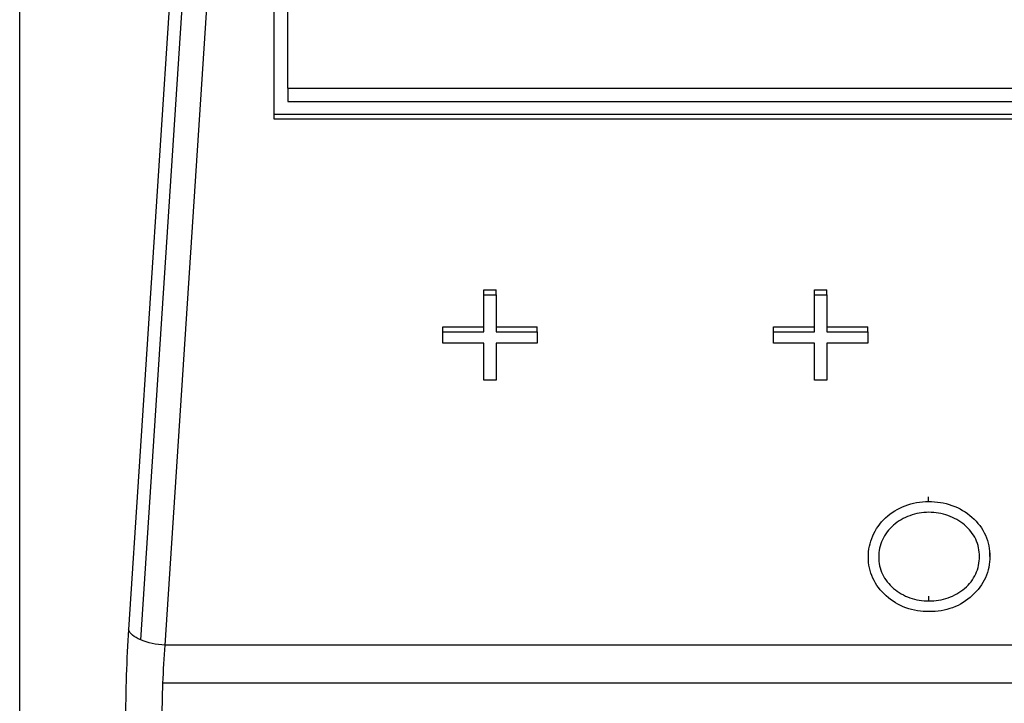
# Model space of a CAD drawing. Header units: millimetres. Extents: x 0 to 559, y 0 to 432.
# Tile 23 of 47: x 318 to 339, y 185 to 200. Entities that reach past the tile are written whole.
import ezdxf

# ---------------------------------------------------------------- set-up
doc = ezdxf.new("R2010")
doc.units = ezdxf.units.MM
doc.header["$LTSCALE"] = 2

msp = doc.modelspace()

# ---------------------------------------------------------------- linework, layer by layer
for p, q in [((317.785322, 96.379866), (317.785322, 229.529215)), ((322.043468, 215.495434), (320.138777, 186.431825)), ((320.403114, 186.206542), (322.307805, 215.270151)), ((320.930991, 186.093731), (322.835682, 215.157339)), ((323.285322, 215.157339), (323.285322, 197.483416)), ((323.585322, 198.143802), (323.585322, 210.820103)), ((323.585322, 198.143802), (354.585322, 198.143802)), ((323.585322, 198.143802), (323.585322, 197.855013)), ((323.585322, 197.855013), (354.585322, 197.855013)), ((323.285322, 197.583943), (354.885322, 197.571941)), ((323.285322, 197.483416), (354.885322, 197.483416)), ((327.823783, 193.779714), (328.093014, 193.779714)), ((327.823783, 193.67406), (327.823783, 193.779714)), ((327.823783, 193.67406), (328.093014, 193.67406)), ((327.823783, 192.872326), (327.823783, 193.67406)), ((328.093014, 193.67406), (328.093014, 193.779714)), ((328.093014, 193.67406), (328.093014, 192.872326)), ((334.97763, 193.779714), (335.24686, 193.779714)), ((334.97763, 193.67406), (334.97763, 193.779714)), ((334.97763, 193.67406), (335.24686, 193.67406)), ((334.97763, 192.872326), (334.97763, 193.67406)), ((335.24686, 193.67406), (335.24686, 193.779714)), ((335.24686, 193.67406), (335.24686, 192.872326)), ((326.939168, 192.872326), (326.939168, 192.97798)), ((326.939168, 192.97798), (327.823783, 192.97798)), ((326.939168, 192.62832), (326.939168, 192.872326)), ((326.939168, 192.872326), (327.823783, 192.872326)), ((328.093014, 192.97798), (328.97763, 192.97798)), ((328.093014, 192.872326), (328.97763, 192.872326)), ((328.97763, 192.872326), (328.97763, 192.97798)), ((328.97763, 192.872326), (328.97763, 192.62832)), ((334.093014, 192.872326), (334.093014, 192.97798)), ((334.093014, 192.97798), (334.97763, 192.97798)), ((334.093014, 192.62832), (334.093014, 192.872326)), ((334.093014, 192.872326), (334.97763, 192.872326)), ((335.24686, 192.97798), (336.131476, 192.97798)), ((335.24686, 192.872326), (336.131476, 192.872326)), ((336.131476, 192.872326), (336.131476, 192.97798)), ((336.131476, 192.872326), (336.131476, 192.62832)), ((327.823783, 192.62832), (326.939168, 192.62832)), ((327.823783, 191.826586), (327.823783, 192.62832)), ((328.97763, 192.62832), (328.093014, 192.62832)), ((328.093014, 192.62832), (328.093014, 191.826586)), ((334.97763, 192.62832), (334.093014, 192.62832)), ((334.97763, 191.826586), (334.97763, 192.62832)), ((336.131476, 192.62832), (335.24686, 192.62832)), ((335.24686, 192.62832), (335.24686, 191.826586)), ((328.093014, 191.826586), (327.823783, 191.826586)), ((335.24686, 191.826586), (334.97763, 191.826586)), ((337.442373, 189.200617), (337.442373, 189.306272)), ((336.144296, 187.999651), (336.144296, 188.105305)), ((338.772501, 188.010544), (338.772501, 188.116198)), ((337.453391, 187.051041), (337.453391, 187.156696)), ((357.639653, 186.093731), (320.930991, 186.093731)), ((357.686866, 185.269016), (320.883777, 185.269016))]:
    msp.add_line(p, q)
for points, knots in [([(336.144296, 187.999651), (336.145401, 188.077619), (336.152123, 188.15554), (336.18319, 188.30886), (336.207388, 188.384087), (336.302446, 188.60146), (336.396308, 188.735875), (336.636661, 188.959059), (336.781275, 189.048871), (337.01905, 189.139753), (337.101583, 189.163134), (337.270328, 189.193261), (337.356341, 189.199592), (337.442373, 189.200617)], [0, 0, 0, 0, 0.125, 0.125, 0.25, 0.25, 0.5, 0.5, 0.75, 0.75, 0.875, 0.875, 1, 1, 1, 1]), ([(337.442373, 189.200617), (337.529296, 189.198622), (337.616365, 189.194871), (337.787639, 189.167567), (337.871948, 189.146711), (338.115152, 189.061417), (338.262286, 188.971297), (338.509692, 188.749769), (338.611403, 188.618195), (338.71035, 188.399435), (338.734111, 188.323248), (338.765393, 188.168154), (338.770376, 188.089344), (338.772501, 188.010544)], [0, 0, 0, 0, 0.125, 0.125, 0.25, 0.25, 0.5, 0.5, 0.75, 0.75, 0.875, 0.875, 1, 1, 1, 1]), ([(337.453391, 188.968231), (337.382821, 188.967451), (337.312328, 188.962041), (337.173726, 188.938101), (337.106, 188.919016), (336.909959, 188.846798), (336.788489, 188.777165), (336.584943, 188.600042), (336.502891, 188.492714), (336.39378, 188.256854), (336.370233, 188.128482), (336.368655, 188.000558)], [0, 0, 0, 0, 0.125, 0.125, 0.25, 0.25, 0.5, 0.5, 0.75, 0.75, 1, 1, 1, 1]), ([(338.548142, 188.010998), (338.546473, 188.138899), (338.522604, 188.267278), (338.41109, 188.502203), (338.32774, 188.608782), (338.120805, 188.782647), (337.997916, 188.850122), (337.800986, 188.920327), (337.733171, 188.938991), (337.594427, 188.962147), (337.523952, 188.96746), (337.453391, 188.968231)], [0, 0, 0, 0, 0.25, 0.25, 0.5, 0.5, 0.75, 0.75, 0.875, 0.875, 1, 1, 1, 1]), ([(337.462405, 186.818655), (337.376368, 186.82056), (337.290317, 186.82495), (337.120926, 186.852712), (337.037584, 186.87347), (336.797964, 186.960459), (336.653315, 187.050339), (336.408092, 187.269177), (336.307636, 187.399408), (336.207839, 187.615191), (336.183564, 187.690373), (336.15168, 187.8437), (336.146432, 187.92167), (336.144296, 187.999651)], [0, 0, 0, 0, 0.125, 0.125, 0.25, 0.25, 0.5, 0.5, 0.75, 0.75, 0.875, 0.875, 1, 1, 1, 1]), ([(336.368655, 188.000558), (336.37042, 187.937128), (336.374782, 187.873711), (336.401372, 187.749102), (336.421765, 187.688118), (336.505001, 187.513384), (336.589581, 187.409191), (336.793051, 187.234985), (336.9123, 187.164384), (337.107803, 187.094949), (337.175588, 187.078238), (337.313425, 187.055877), (337.383396, 187.052324), (337.453391, 187.051041)], [0, 0, 0, 0, 0.125, 0.125, 0.25, 0.25, 0.5, 0.5, 0.75, 0.75, 0.875, 0.875, 1, 1, 1, 1]), ([(337.453391, 187.051041), (337.524211, 187.051923), (337.595076, 187.056177), (337.734441, 187.07898), (337.803064, 187.096063), (338.001546, 187.164631), (338.12429, 187.233472), (338.331215, 187.408751), (338.412787, 187.51717), (338.522678, 187.7538), (338.54648, 187.882601), (338.548142, 188.010998)], [0, 0, 0, 0, 0.125, 0.125, 0.25, 0.25, 0.5, 0.5, 0.75, 0.75, 1, 1, 1, 1]), ([(338.772501, 188.010544), (338.77038, 187.932438), (338.765419, 187.854318), (338.734216, 187.70063), (338.710775, 187.625105), (338.613716, 187.407899), (338.513611, 187.277078), (338.270824, 187.055268), (338.126788, 186.964113), (337.887514, 186.875156), (337.804345, 186.853471), (337.634766, 186.825117), (337.548589, 186.820558), (337.462405, 186.818655)], [0, 0, 0, 0, 0.125, 0.125, 0.25, 0.25, 0.5, 0.5, 0.75, 0.75, 0.875, 0.875, 1, 1, 1, 1]), ([(320.138777, 186.431825), (320.118208, 186.117968), (320.102223, 185.784318), (320.080902, 185.100018), (320.075572, 184.749561), (320.075572, 184.403258)], [0, 0, 0, 0, 0.5, 0.5, 1, 1, 1, 1])]:
    msp.add_open_spline(points, degree=3, knots=knots)
for points in [[(320.403123, 186.206547), (320.258873, 186.268109), (320.163024, 186.349784), (320.138777, 186.431825)], [(320.930991, 186.093731), (320.738753, 186.104079), (320.547374, 186.144984), (320.403123, 186.206547)], [(320.883777, 185.269016), (320.894374, 185.552446), (320.910299, 185.830619), (320.930991, 186.093731)], [(320.867787, 184.403258), (320.867787, 184.693569), (320.87318, 184.985586), (320.883777, 185.269016)]]:
    msp.add_open_spline(points, degree=3)

doc.saveas('drawing.dxf')
